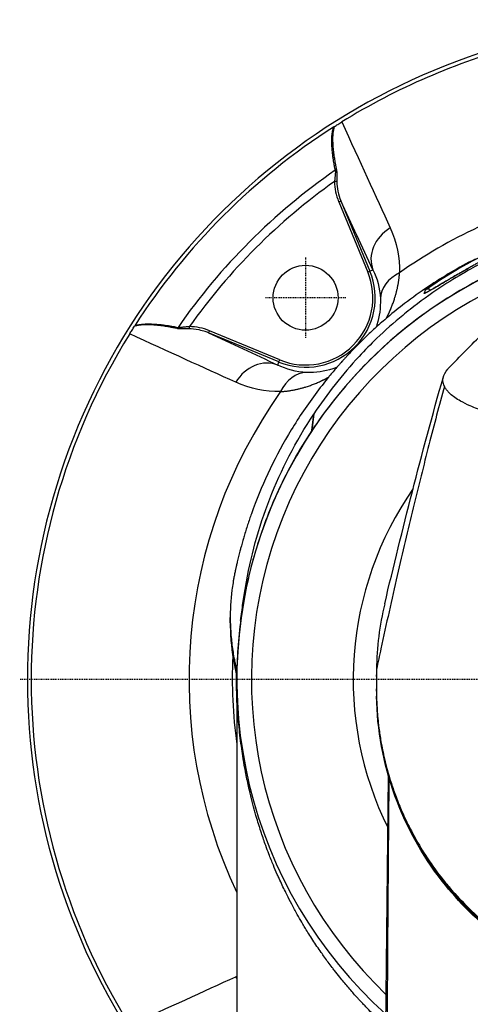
# Model space of a CAD drawing. Header units: millimetres. Extents: x 0 to 4378, y 0 to 2376.
# Tile 191 of 256: x 690 to 749, y 2124 to 2253. Entities that reach past the tile are written whole.
import ezdxf

# ---------------------------------------------------------------- set-up
doc = ezdxf.new("R2010")
doc.units = ezdxf.units.MM
doc.header["$LTSCALE"] = 0.2
doc.linetypes.add('CENTER2', pattern=[1.125, 0.75, -0.125, 0.125, -0.125])
doc.layers.add('02_Center Line', color=1, linetype='CENTER2')

# ---------------------------------------------------------------- blocks, each defined once
blk = doc.blocks.new('A$Ce3085cef_1')
for p, q in [((-45.92, 65.21), (-46.21, 65.21)), ((-45.67, 62.57), (-45.4, 62.69)), ((-45.67, 62.57), (-41.86, 53.37)), ((-45.4, 62.69), (-41.59, 53.49)), ((-41.86, 53.37), (-41.59, 53.49)), ((-41.59, 53.49), (-41.19, 53.65)), ((-33.63, 51), (-33.63, 51)), ((-65.21, 45.92), (-65.21, 46.21)), ((-62.69, 45.4), (-62.57, 45.67)), ((-53.49, 41.59), (-62.69, 45.4)), ((-53.37, 41.86), (-62.57, 45.67)), ((-53.65, 41.19), (-53.49, 41.59)), ((-53.49, 41.59), (-53.37, 41.86)), ((-61.38, 39.94), (-61.38, 39.94)), ((-49.18, 32.6), (-48.94, 34.75)), ((-48.93, 34.78), (-49.17, 32.62)), ((-49.18, 32.6), (-49.17, 32.62)), ((-59.86, 7.42), (-59.86, 8.13)), ((-59, 0), (-59, -74.2)), ((-40.73, 0.44), (-40.73, 0.6)), ((-40.73, -1.39), (-40.73, -1.23)), ((-39.53, -49), (-39.14, -12.69)), ((-39.14, -12.62), (-39.14, -12.62)), ((-39.11, -12.71), (-39.11, -12.71)), ((-61.38, -39.94), (-61.38, -39.94)), ((-43.09, -40.3), (-43.09, -40.3)), ((-43, -40.4), (-43, -40.4)), ((-42.76, -40.66), (-42.76, -40.66))]:
    blk.add_line(p, q)
blk.add_circle((-50, 50), 4.25)
for centre, radius, start, end in [((0, 0), 86.41, 313.0605, 226.9395), ((0, 0), 85.91, 104.9603, 121.7952), ((0, 0), 85.92, 122.6363, 147.3637), ((0, 0), 81.08, 124.6661, 145.3339), ((0, 0), 79.93, 125.3231, 144.6769), ((0, 0), 59, 311.9888, 228.0112), ((0, 0), 65.26, 114.8304, 125.2904), ((0, 0), 57.09, 313.6982, 226.3018), ((-50, 50), 9.11, 247.5, 22.5), ((-50, 50), 8.81, 247.5, 22.5), ((0, 0), 85.91, 148.2048, 211.7952), ((0, 0), 65.26, 144.7096, 205.2927), ((0, 0), 43.77, 145.1642, 206.3904), ((0, 0), 59.6, 177.0796, 188.1497), ((0, 0), 59.09, 179.251, 183.1915)]:
    blk.add_arc(centre, radius, start, end)
for centre, major_axis, ratio, start_param, end_param in [((-46.52, 72.21), (0.343, 0.23), 0.030296, 0.66307, 0.975161), ((-46.25, 66.87), (0.294, 0.06), 0.73863, 5.018432, 5.756015), ((-13.5, 67.82), (32.68, 3.26), 0.454652, 3.098, 3.27804), ((-14.18, 67.61), (31.71, 2.94), 0.454366, 3.103899, 3.281624), ((-36.57, 55.56), (-4.53, -2.11), 0.855881, 4.837604, 6.232548), ((-35.22, 49.76), (-5, -0.1), 0.810651, 5.214974, 6.238464), ((-34.2, 50.18), (0.465, -0.185), 0.998028, 1.985095, 2.563193), ((-34.2, 50.18), (0.465, -0.185), 0.998028, 1.953688, 1.955175), ((-72.21, 46.52), (0.23, 0.343), 0.030296, 2.166434, 2.478523), ((-66.87, 46.25), (0.06, 0.294), 0.73863, 3.668763, 4.406346), ((-67.82, 13.5), (3.26, 32.68), 0.454648, 6.146738, 6.326777), ((-67.61, 38.02), (-1.2, 4.86), 0.9987, 6.137925, 6.137928), ((-55.56, 36.57), (2.11, 4.53), 0.855881, 0.050637, 1.445582), ((-49.76, 35.22), (0.1, 5), 0.810651, 0.044721, 1.068212), ((41.88, -1.42), (-82.61, 0.01), 0.707534, 0.001915, 0.013041), ((-55.56, -36.57), (-2.11, 4.53), 0.855881, 1.696011, 1.751475)]:
    blk.add_ellipse(centre, major_axis=major_axis, ratio=ratio, start_param=start_param, end_param=end_param)
for points, knots in [([(-46.12, 66.68), (-46.16, 66.88), (-46.19, 67.07), (-46.23, 67.27), (-46.27, 67.47), (-46.3, 67.67), (-46.33, 67.87), (-46.36, 68.02), (-46.38, 68.18), (-46.4, 68.33), (-46.42, 68.52), (-46.45, 68.7), (-46.47, 68.88), (-46.48, 68.96), (-46.48, 69.03), (-46.49, 69.11), (-46.5, 69.22), (-46.51, 69.34), (-46.52, 69.46), (-46.52, 69.46), (-46.52, 69.47), (-46.52, 69.48), (-46.53, 69.52), (-46.53, 69.55), (-46.53, 69.58), (-46.54, 69.62), (-46.54, 69.65), (-46.54, 69.69), (-46.54, 69.72), (-46.54, 69.75), (-46.55, 69.78), (-46.55, 69.8), (-46.55, 69.82), (-46.55, 69.84), (-46.56, 69.94), (-46.56, 70.04), (-46.56, 70.13), (-46.57, 70.25), (-46.57, 70.36), (-46.57, 70.46), (-46.57, 70.62), (-46.57, 70.76), (-46.57, 70.9), (-46.56, 70.97), (-46.56, 71.04), (-46.56, 71.1), (-46.55, 71.15), (-46.55, 71.2), (-46.55, 71.25), (-46.54, 71.3), (-46.54, 71.35), (-46.53, 71.39), (-46.53, 71.43), (-46.52, 71.46), (-46.52, 71.5), (-46.51, 71.54), (-46.51, 71.57), (-46.5, 71.61), (-46.5, 71.64), (-46.49, 71.67), (-46.49, 71.71), (-46.48, 71.73), (-46.48, 71.76), (-46.48, 71.78), (-46.47, 71.83), (-46.46, 71.88), (-46.45, 71.93), (-46.43, 71.98), (-46.42, 72.03), (-46.41, 72.08), (-46.4, 72.12), (-46.39, 72.17), (-46.37, 72.22), (-46.36, 72.26), (-46.35, 72.31), (-46.34, 72.35)], [0, 0, 0, 0, 0.0860212, 0.0860212, 0.0860212, 0.1773867, 0.1773867, 0.1773867, 0.25, 0.25, 0.25, 0.3384981, 0.3384981, 0.3384981, 0.375, 0.375, 0.375, 0.4338257, 0.4338257, 0.4338257, 0.4375, 0.4375, 0.4375, 0.4562759, 0.4562759, 0.4562759, 0.4745582, 0.4745582, 0.4745582, 0.4912236, 0.4912236, 0.4912236, 0.5, 0.5, 0.5, 0.5445312, 0.5445312, 0.5445312, 0.5987815, 0.5987815, 0.5987815, 0.6787887, 0.6787887, 0.6787887, 0.7184514, 0.7184514, 0.7184514, 0.75, 0.75, 0.75, 0.7796611, 0.7796611, 0.7796611, 0.8067015, 0.8067015, 0.8067015, 0.832703, 0.832703, 0.832703, 0.8569704, 0.8569704, 0.8569704, 0.875, 0.875, 0.875, 0.9087868, 0.9087868, 0.9087868, 0.9416334, 0.9416334, 0.9416334, 0.9729024, 0.9729024, 0.9729024, 0.9999998, 0.9999998, 0.9999998, 0.9999998]), ([(-46.26, 72.4), (-46.28, 72.33), (-46.3, 72.25), (-46.32, 72.17), (-46.34, 72.09), (-46.35, 72.01), (-46.37, 71.93), (-46.38, 71.85), (-46.39, 71.77), (-46.41, 71.69), (-46.41, 71.65), (-46.42, 71.62), (-46.42, 71.58), (-46.42, 71.54), (-46.43, 71.5), (-46.43, 71.45), (-46.44, 71.38), (-46.45, 71.3), (-46.45, 71.23), (-46.45, 71.21), (-46.45, 71.18), (-46.45, 71.16), (-46.46, 71.12), (-46.46, 71.08), (-46.46, 71.03), (-46.46, 71), (-46.46, 70.98), (-46.46, 70.95), (-46.46, 70.9), (-46.46, 70.86), (-46.46, 70.81), (-46.46, 70.77), (-46.46, 70.72), (-46.46, 70.68), (-46.46, 70.64), (-46.46, 70.6), (-46.46, 70.57), (-46.46, 70.49), (-46.46, 70.41), (-46.45, 70.32), (-46.45, 70.24), (-46.45, 70.16), (-46.44, 70.07), (-46.44, 70.02), (-46.43, 69.96), (-46.43, 69.89), (-46.42, 69.78), (-46.41, 69.66), (-46.4, 69.54), (-46.38, 69.28), (-46.35, 69.02), (-46.31, 68.76), (-46.28, 68.54), (-46.25, 68.32), (-46.21, 68.1), (-46.18, 67.89), (-46.14, 67.68), (-46.1, 67.47), (-46.09, 67.42), (-46.08, 67.37), (-46.07, 67.33), (-46.05, 67.19), (-46.02, 67.05), (-45.99, 66.91), (-45.98, 66.88), (-45.98, 66.85), (-45.97, 66.81)], [0, 0, 0, 0, 0.0495997, 0.0495997, 0.0495997, 0.0996998, 0.0996998, 0.0996998, 0.1479286, 0.1479286, 0.1479286, 0.1695977, 0.1695977, 0.1695977, 0.1944017, 0.1944017, 0.1944017, 0.2379078, 0.2379078, 0.2379078, 0.25, 0.25, 0.25, 0.2753771, 0.2753771, 0.2753771, 0.2932173, 0.2932173, 0.2932173, 0.3221041, 0.3221041, 0.3221041, 0.3516573, 0.3516573, 0.3516573, 0.375, 0.375, 0.375, 0.4227995, 0.4227995, 0.4227995, 0.4685914, 0.4685914, 0.4685914, 0.5, 0.5, 0.5, 0.5610134, 0.5610134, 0.5610134, 0.691371, 0.691371, 0.691371, 0.7986024, 0.7986024, 0.7986024, 0.8993012, 0.8993012, 0.8993012, 0.9212891, 0.9212891, 0.9212891, 0.9852311, 0.9852311, 0.9852311, 1, 1, 1, 1]), ([(-46.26, 72.4), (-46.1, 72.5), (-45.94, 72.6), (-45.77, 72.7), (-45.61, 72.8), (-45.43, 72.91), (-45.26, 73.02)], [-0.1212579, -0.1212579, -0.1212579, -0.1212579, -0.0607336, -0.0607336, -0.0607336, 0, 0, 0, 0]), ([(-46.12, 66.68), (-46.11, 66.65), (-46.11, 66.61), (-46.11, 66.57), (-46.1, 66.52), (-46.1, 66.47), (-46.1, 66.42), (-46.1, 66.37), (-46.11, 66.32), (-46.11, 66.26), (-46.11, 66.21), (-46.12, 66.15), (-46.12, 66.09), (-46.13, 66.02), (-46.13, 65.96), (-46.14, 65.89), (-46.15, 65.82), (-46.16, 65.75), (-46.16, 65.68), (-46.17, 65.61), (-46.18, 65.53), (-46.19, 65.46), (-46.2, 65.38), (-46.2, 65.31), (-46.21, 65.23), (-46.21, 65.23), (-46.21, 65.22), (-46.21, 65.21)], [0, 0, 0, 0, 0.104331, 0.104331, 0.104331, 0.216289, 0.216289, 0.216289, 0.331368, 0.331368, 0.331368, 0.451173, 0.451173, 0.451173, 0.576064, 0.576064, 0.576064, 0.708718, 0.708718, 0.708718, 0.845444, 0.845444, 0.845444, 0.986105, 0.986105, 0.986105, 1, 1, 1, 1]), ([(-45.97, 66.81), (-45.96, 66.79), (-45.96, 66.77), (-45.96, 66.74), (-45.95, 66.72), (-45.95, 66.69), (-45.95, 66.67), (-45.94, 66.64), (-45.94, 66.61), (-45.94, 66.58), (-45.93, 66.55), (-45.93, 66.52), (-45.93, 66.49), (-45.93, 66.46), (-45.93, 66.43), (-45.93, 66.39), (-45.92, 66.36), (-45.92, 66.32), (-45.92, 66.29), (-45.92, 66.25), (-45.92, 66.21), (-45.92, 66.17), (-45.92, 66.14), (-45.92, 66.11), (-45.92, 66.08), (-45.92, 66.03), (-45.92, 65.99), (-45.92, 65.94), (-45.92, 65.89), (-45.92, 65.84), (-45.92, 65.79), (-45.92, 65.74), (-45.92, 65.69), (-45.92, 65.64), (-45.92, 65.59), (-45.92, 65.54), (-45.92, 65.49), (-45.92, 65.45), (-45.92, 65.4), (-45.92, 65.35), (-45.92, 65.31), (-45.92, 65.26), (-45.92, 65.21)], [0, 0, 0, 0, 0.0625, 0.0625, 0.0625, 0.122015, 0.122015, 0.122015, 0.182135, 0.182135, 0.182135, 0.243265, 0.243265, 0.243265, 0.307449, 0.307449, 0.307449, 0.372844, 0.372844, 0.372844, 0.441719, 0.441719, 0.441719, 0.5, 0.5, 0.5, 0.584963, 0.584963, 0.584963, 0.67216, 0.67216, 0.67216, 0.759214, 0.759214, 0.759214, 0.843896, 0.843896, 0.843896, 0.922454, 0.922454, 0.922454, 1, 1, 1, 1]), ([(-18.14, 58.21), (-19.24, 57.85), (-20.32, 57.47), (-22.43, 56.64), (-23.47, 56.19), (-25.18, 55.41), (-25.84, 55.09), (-27.37, 54.31), (-28.23, 53.85), (-30.19, 52.73), (-31.27, 52.07), (-33.72, 50.45), (-35.06, 49.47), (-36.66, 48.21), (-36.98, 47.95), (-38.47, 46.72), (-39.6, 45.72), (-41.48, 43.91), (-42.25, 43.13), (-44.11, 41.12), (-45.16, 39.88), (-47.14, 37.36), (-48.06, 36.08), (-48.93, 34.78)], [0, 0, 0, 0, 0.36371, 0.36371, 0.725023, 0.725023, 0.964251, 0.964251, 1.282808, 1.282808, 1.706122, 1.706122, 2.270542, 2.270542, 2.412652, 2.412652, 2.94517, 2.94517, 3.344589, 3.344589, 3.942997, 3.942997, 4.541116, 4.541116, 4.541116, 4.541116]), ([(-18.22, 56.13), (-19.98, 55.56), (-21.68, 54.91), (-24.98, 53.49), (-26.58, 52.72), (-31.18, 50.23), (-34, 48.34), (-39.15, 44.27), (-41.48, 42.08), (-45.67, 37.49), (-47.53, 35.09), (-49.17, 32.62)], [-1, -1, -1, -1, -0.875, -0.875, -0.75, -0.75, -0.5, -0.5, -0.25, -0.25, 0, 0, 0, 0]), ([(-25.77, 55.58), (-25.77, 55.58), (-25.77, 55.56), (-25.8, 55.53), (-25.83, 55.51), (-25.89, 55.47), (-25.94, 55.44), (-26.04, 55.37), (-26.1, 55.33), (-26.18, 55.28), (-26.19, 55.28), (-26.2, 55.27), (-26.25, 55.25), (-26.3, 55.21), (-26.38, 55.17), (-26.39, 55.16), (-26.4, 55.16), (-26.46, 55.12), (-26.52, 55.08), (-26.58, 55.05), (-26.69, 54.99), (-26.8, 54.92), (-26.93, 54.86), (-27.02, 54.8), (-27.11, 54.75), (-27.35, 54.62), (-27.5, 54.53), (-27.69, 54.43), (-27.72, 54.41), (-27.75, 54.39), (-27.91, 54.3), (-28.08, 54.21), (-28.3, 54.09), (-28.34, 54.07), (-28.37, 54.04), (-28.53, 53.95), (-28.7, 53.86), (-28.86, 53.77), (-29.08, 53.64), (-29.31, 53.52), (-29.61, 53.34), (-29.69, 53.3), (-29.76, 53.25), (-29.9, 53.18), (-30.03, 53.1), (-30.18, 53.02), (-30.21, 53), (-30.23, 52.98), (-30.39, 52.9), (-30.55, 52.8), (-30.73, 52.69), (-30.75, 52.68), (-30.77, 52.67), (-30.97, 52.56), (-31.17, 52.44), (-31.38, 52.32), (-31.43, 52.29), (-31.49, 52.25), (-31.63, 52.17), (-31.7, 52.13), (-31.78, 52.08), (-31.86, 52.04), (-31.93, 51.99), (-32.01, 51.94), (-32.04, 51.93), (-32.06, 51.92), (-32.08, 51.9), (-32.12, 51.88), (-32.16, 51.86), (-32.33, 51.76), (-32.49, 51.66), (-32.66, 51.57), (-32.67, 51.56), (-32.68, 51.55), (-32.84, 51.46), (-33, 51.37), (-33.16, 51.27), (-33.25, 51.22), (-33.33, 51.17), (-33.47, 51.09), (-33.52, 51.06), (-33.57, 51.03), (-33.61, 51.01), (-33.64, 50.99), (-33.67, 50.97), (-33.68, 50.97), (-33.69, 50.96), (-33.73, 50.94), (-33.77, 50.92), (-33.81, 50.89), (-33.89, 50.85), (-33.97, 50.81), (-34.08, 50.74), (-34.13, 50.72), (-34.16, 50.7), (-34.23, 50.66), (-34.29, 50.63), (-34.36, 50.6), (-34.39, 50.59), (-34.41, 50.58), (-34.44, 50.57), (-34.46, 50.56), (-34.49, 50.57), (-34.5, 50.57), (-34.49, 50.59)], [0, 0, 0, 0, 0.03125, 0.03125, 0.061049, 0.061049, 0.090899, 0.090899, 0.120824, 0.120824, 0.125, 0.125, 0.125, 0.140489, 0.140489, 0.142857, 0.142857, 0.142857, 0.160714, 0.160714, 0.160714, 0.1875, 0.1875, 0.1875, 0.210358, 0.210358, 0.243287, 0.243287, 0.25, 0.25, 0.25, 0.275832, 0.275832, 0.28125, 0.28125, 0.28125, 0.3125, 0.3125, 0.3125, 0.35959, 0.35959, 0.375, 0.375, 0.375, 0.403754, 0.403754, 0.410714, 0.410714, 0.410714, 0.442869, 0.442869, 0.446429, 0.446429, 0.446429, 0.5, 0.5, 0.5, 0.518047, 0.518047, 0.535714, 0.535714, 0.535714, 0.552984, 0.552984, 0.559524, 0.559524, 0.559524, 0.571429, 0.571429, 0.571429, 0.637279, 0.637279, 0.642857, 0.642857, 0.642857, 0.696429, 0.696429, 0.696429, 0.725471, 0.725471, 0.75, 0.75, 0.75, 0.76604, 0.76604, 0.775, 0.775, 0.775, 0.8, 0.8, 0.8, 0.828752, 0.828752, 0.85, 0.85, 0.85, 0.900603, 0.900603, 0.925, 0.925, 0.925, 0.9625, 0.9625, 1, 1, 1, 1]), ([(-34.26, 51.08), (-33.27, 51.77), (-31.84, 52.73), (-28.2, 54.86), (-26.71, 55.58), (-26.25, 55.8)], [0.000001, 0.000001, 0.000001, 0.000001, 0.4227583, 0.4227583, 0.9030819, 0.9030819, 0.9030819, 0.9030819]), ([(-27.82, 55.06), (-29.96, 53.96), (-32, 52.76), (-35, 50.75), (-36.04, 50), (-37.79, 48.66), (-38.53, 48.07), (-39.77, 47.01), (-40.3, 46.55), (-41.2, 45.74), (-41.57, 45.39), (-42.23, 44.77), (-42.5, 44.5), (-43.18, 43.83), (-43.58, 43.42), (-44.17, 42.8), (-44.37, 42.59), (-44.66, 42.28), (-44.75, 42.18), (-44.91, 42), (-45.12, 41.78), (-45.13, 41.76)], [-0.7740808, -0.7740808, -0.7740808, -0.7740808, -0.5327062, -0.5327062, -0.3979983, -0.3979983, -0.2969518, -0.2969518, -0.2212528, -0.2212528, -0.1644969, -0.1644969, -0.1220109, -0.1220109, -0.0582532, -0.0582532, -0.0264379, -0.0264379, -0.0105309, -0.0105309, -0.000001, -0.000001, -0.000001, -0.000001]), ([(-34.3, 50.64), (-34.3, 50.64), (-34.29, 50.64), (-34.26, 50.66), (-34.21, 50.68), (-34.02, 50.78), (-33.82, 50.89), (-33.21, 51.24), (-32.71, 51.54), (-31.77, 52.09), (-31.39, 52.31), (-30.65, 52.74), (-30.3, 52.95), (-29.65, 53.32), (-29.37, 53.48), (-28.95, 53.72), (-28.82, 53.79), (-28.69, 53.87)], [0.150325, 0.150325, 0.150325, 0.150325, 0.176991, 0.176991, 0.268181, 0.268181, 0.458881, 0.458881, 0.777314, 0.777314, 0.953695, 0.953695, 1.097665, 1.097665, 1.198559, 1.198559, 1.243983, 1.243983, 1.243983, 1.243983]), ([(-34.49, 50.59), (-34.46, 50.65), (-34.44, 50.71), (-34.39, 50.83), (-34.36, 50.88), (-34.32, 50.96), (-34.3, 50.99), (-34.28, 51.04), (-34.27, 51.06), (-34.26, 51.08)], [-1, -1, -1, -1, -0.6676267, -0.6676267, -0.3286444, -0.3286444, -0.1465007, -0.1465007, 0, 0, 0, 0]), ([(-34.26, 51.08), (-34.24, 51.09), (-34.23, 51.1), (-34.19, 51.12), (-34.18, 51.12), (-34.14, 51.14), (-34.11, 51.15), (-34.05, 51.16), (-34.02, 51.17), (-33.95, 51.17), (-33.91, 51.16), (-33.82, 51.14), (-33.77, 51.11), (-33.69, 51.05), (-33.66, 51.03), (-33.63, 51)], [0, 0, 0, 0, 0.0059452, 0.0059452, 0.0117464, 0.0117464, 0.01975225, 0.01975225, 0.02943891, 0.02943891, 0.0450131, 0.0450131, 0.07103874, 0.07103874, 0.08779851, 0.08779851, 0.08779851, 0.08779851]), ([(-40.22, 49.84), (-40.17, 48.66), (-40.33, 47.55), (-40.71, 46.35), (-40.74, 46.23), (-40.79, 46.11)], [0, 0, 0, 0, 0.25, 0.25, 0.2765921, 0.2765921, 0.2765921, 0.2765921]), ([(-66.81, 45.97), (-66.99, 46.01), (-67.16, 46.04), (-67.33, 46.07), (-67.5, 46.11), (-67.67, 46.14), (-67.84, 46.17), (-68.01, 46.2), (-68.18, 46.23), (-68.34, 46.25), (-68.36, 46.26), (-68.38, 46.26), (-68.4, 46.26), (-68.57, 46.29), (-68.74, 46.31), (-68.9, 46.33), (-68.98, 46.34), (-69.07, 46.35), (-69.15, 46.36), (-69.21, 46.37), (-69.27, 46.37), (-69.34, 46.38), (-69.41, 46.39), (-69.47, 46.39), (-69.54, 46.4), (-69.6, 46.41), (-69.66, 46.41), (-69.73, 46.42), (-69.79, 46.42), (-69.85, 46.43), (-69.91, 46.43), (-69.99, 46.44), (-70.07, 46.44), (-70.15, 46.45), (-70.22, 46.45), (-70.3, 46.45), (-70.37, 46.46), (-70.43, 46.46), (-70.5, 46.46), (-70.57, 46.46), (-70.63, 46.46), (-70.69, 46.47), (-70.76, 46.47), (-70.82, 46.47), (-70.88, 46.46), (-70.95, 46.46), (-71, 46.46), (-71.06, 46.46), (-71.12, 46.46), (-71.14, 46.46), (-71.16, 46.46), (-71.18, 46.45), (-71.26, 46.45), (-71.33, 46.44), (-71.41, 46.44), (-71.47, 46.43), (-71.52, 46.43), (-71.58, 46.42), (-71.6, 46.42), (-71.63, 46.41), (-71.65, 46.41), (-71.73, 46.4), (-71.81, 46.39), (-71.89, 46.37), (-71.98, 46.36), (-72.06, 46.34), (-72.14, 46.32), (-72.21, 46.31), (-72.29, 46.29), (-72.37, 46.27), (-72.38, 46.26), (-72.39, 46.26), (-72.4, 46.26)], [0, 0, 0, 0, 0.0784847, 0.0784847, 0.0784847, 0.1585424, 0.1585424, 0.1585424, 0.2406751, 0.2406751, 0.2406751, 0.25, 0.25, 0.25, 0.3337441, 0.3337441, 0.3337441, 0.375, 0.375, 0.375, 0.4074623, 0.4074623, 0.4074623, 0.439265, 0.439265, 0.439265, 0.4696325, 0.4696325, 0.4696325, 0.5, 0.5, 0.5, 0.5440557, 0.5440557, 0.5440557, 0.5857032, 0.5857032, 0.5857032, 0.6264476, 0.6264476, 0.6264476, 0.6657152, 0.6657152, 0.6657152, 0.7044426, 0.7044426, 0.7044426, 0.7381098, 0.7381098, 0.7381098, 0.75, 0.75, 0.75, 0.7949179, 0.7949179, 0.7949179, 0.828766, 0.828766, 0.828766, 0.8423676, 0.8423676, 0.8423676, 0.8923443, 0.8923443, 0.8923443, 0.9427104, 0.9427104, 0.9427104, 0.9922919, 0.9922919, 0.9922919, 1, 1, 1, 1]), ([(-72.35, 46.34), (-72.27, 46.36), (-72.19, 46.38), (-72.11, 46.4), (-72.02, 46.42), (-71.94, 46.44), (-71.85, 46.46), (-71.8, 46.47), (-71.76, 46.48), (-71.71, 46.49), (-71.62, 46.5), (-71.53, 46.51), (-71.44, 46.53), (-71.42, 46.53), (-71.39, 46.53), (-71.37, 46.53), (-71.35, 46.54), (-71.32, 46.54), (-71.29, 46.54), (-71.26, 46.55), (-71.23, 46.55), (-71.2, 46.55), (-71.17, 46.55), (-71.14, 46.56), (-71.11, 46.56), (-71.08, 46.56), (-71.05, 46.56), (-71.03, 46.56), (-70.99, 46.57), (-70.94, 46.57), (-70.9, 46.57), (-70.83, 46.57), (-70.76, 46.57), (-70.68, 46.57), (-70.61, 46.57), (-70.54, 46.57), (-70.46, 46.57), (-70.45, 46.57), (-70.45, 46.57), (-70.44, 46.57), (-70.39, 46.57), (-70.35, 46.57), (-70.29, 46.57), (-70.24, 46.57), (-70.19, 46.57), (-70.14, 46.56), (-70.09, 46.56), (-70.03, 46.56), (-69.98, 46.56), (-69.92, 46.55), (-69.86, 46.55), (-69.8, 46.55), (-69.78, 46.55), (-69.75, 46.54), (-69.73, 46.54), (-69.64, 46.54), (-69.55, 46.53), (-69.46, 46.52), (-69.24, 46.5), (-69.02, 46.48), (-68.8, 46.46), (-68.61, 46.44), (-68.41, 46.41), (-68.21, 46.38), (-68.02, 46.36), (-67.83, 46.33), (-67.63, 46.29), (-67.44, 46.26), (-67.26, 46.23), (-67.06, 46.19), (-66.94, 46.17), (-66.81, 46.14), (-66.68, 46.12)], [0.0000002, 0.0000002, 0.0000002, 0.0000002, 0.0476556, 0.0476556, 0.0476556, 0.0973183, 0.0973183, 0.0973183, 0.125, 0.125, 0.125, 0.1748511, 0.1748511, 0.1748511, 0.1875, 0.1875, 0.1875, 0.2015021, 0.2015021, 0.2015021, 0.2162423, 0.2162423, 0.2162423, 0.2322947, 0.2322947, 0.2322947, 0.25, 0.25, 0.25, 0.2795113, 0.2795113, 0.2795113, 0.3272557, 0.3272557, 0.3272557, 0.3710416, 0.3710416, 0.3710416, 0.375, 0.375, 0.375, 0.401947, 0.401947, 0.401947, 0.4290933, 0.4290933, 0.4290933, 0.456884, 0.456884, 0.456884, 0.4866378, 0.4866378, 0.4866378, 0.5, 0.5, 0.5, 0.5477602, 0.5477602, 0.5477602, 0.6608201, 0.6608201, 0.6608201, 0.7584261, 0.7584261, 0.7584261, 0.852232, 0.852232, 0.852232, 0.9417163, 0.9417163, 0.9417163, 1, 1, 1, 1]), ([(-73.02, 45.26), (-72.91, 45.43), (-72.8, 45.6), (-72.7, 45.77), (-72.6, 45.94), (-72.5, 46.1), (-72.4, 46.26)], [-0.1213984, -0.1213984, -0.1213984, -0.1213984, -0.0607472, -0.0607472, -0.0607472, -0.0000244, -0.0000244, -0.0000244, -0.0000244]), ([(-65.21, 45.92), (-65.25, 45.92), (-65.28, 45.92), (-65.31, 45.92), (-65.35, 45.92), (-65.38, 45.92), (-65.42, 45.92), (-65.45, 45.92), (-65.49, 45.92), (-65.52, 45.92), (-65.56, 45.92), (-65.59, 45.92), (-65.63, 45.92), (-65.66, 45.92), (-65.69, 45.92), (-65.73, 45.92), (-65.76, 45.92), (-65.79, 45.92), (-65.83, 45.92), (-65.86, 45.92), (-65.89, 45.92), (-65.92, 45.92), (-65.95, 45.92), (-65.99, 45.92), (-66.02, 45.92), (-66.04, 45.92), (-66.06, 45.92), (-66.08, 45.92), (-66.13, 45.92), (-66.19, 45.92), (-66.24, 45.92), (-66.3, 45.92), (-66.36, 45.92), (-66.41, 45.93), (-66.47, 45.93), (-66.53, 45.93), (-66.59, 45.94), (-66.64, 45.94), (-66.69, 45.95), (-66.73, 45.95), (-66.76, 45.96), (-66.79, 45.96), (-66.81, 45.97)], [0, 0, 0, 0, 0.056277, 0.056277, 0.056277, 0.116633, 0.116633, 0.116633, 0.178657, 0.178657, 0.178657, 0.241086, 0.241086, 0.241086, 0.302542, 0.302542, 0.302542, 0.360805, 0.360805, 0.360805, 0.416855, 0.416855, 0.416855, 0.469457, 0.469457, 0.469457, 0.5, 0.5, 0.5, 0.591428, 0.591428, 0.591428, 0.694988, 0.694988, 0.694988, 0.816826, 0.816826, 0.816826, 0.929793, 0.929793, 0.929793, 1, 1, 1, 1]), ([(-65.21, 46.21), (-65.29, 46.21), (-65.36, 46.2), (-65.5, 46.18), (-65.58, 46.18), (-65.72, 46.16), (-65.79, 46.15), (-65.92, 46.14), (-65.98, 46.13), (-66.11, 46.12), (-66.17, 46.11), (-66.28, 46.11), (-66.33, 46.1), (-66.43, 46.1), (-66.48, 46.1), (-66.57, 46.1), (-66.61, 46.11), (-66.66, 46.11), (-66.67, 46.11), (-66.68, 46.12)], [0, 0, 0, 0, 0.138562, 0.138562, 0.2725109, 0.2725109, 0.4011572, 0.4011572, 0.5244389, 0.5244389, 0.6433292, 0.6433292, 0.7548317, 0.7548317, 0.8627911, 0.8627911, 0.9661477, 0.9661477, 1, 1, 1, 1]), ([(-62.69, 45.4), (-62.81, 45.45), (-62.96, 45.51), (-63.37, 45.64), (-63.66, 45.72), (-64.46, 45.89), (-64.9, 45.92), (-65.21, 45.92)], [0, 0, 0, 0, 0.25, 0.25, 0.5, 0.5, 0.9999999, 0.9999999, 0.9999999, 0.9999999]), ([(-45.13, 41.76), (-45.15, 41.74), (-45.34, 41.53), (-45.48, 41.37), (-45.56, 41.28), (-45.82, 40.99), (-45.99, 40.79), (-46.49, 40.21), (-46.82, 39.82), (-47.78, 38.63), (-48.39, 37.83), (-50.17, 35.41), (-51.26, 33.75), (-54.23, 28.71), (-55.84, 25.24), (-57.26, 21.23), (-57.43, 20.75), (-57.75, 19.77), (-57.9, 19.27), (-58.11, 18.58), (-58.16, 18.39), (-58.28, 17.97), (-58.35, 17.74), (-58.45, 17.36), (-58.49, 17.21), (-58.55, 16.97), (-58.58, 16.89), (-58.66, 16.57), (-58.72, 16.35), (-58.8, 16), (-58.83, 15.88), (-58.89, 15.65), (-58.91, 15.54), (-58.96, 15.34), (-58.98, 15.24), (-59.04, 15), (-59.07, 14.85), (-59.12, 14.64), (-59.13, 14.58), (-59.16, 14.47), (-59.17, 14.41), (-59.19, 14.32), (-59.19, 14.3), (-59.21, 14.2), (-59.23, 14.15), (-59.25, 14.01), (-59.27, 13.94), (-59.3, 13.79), (-59.31, 13.71), (-59.36, 13.48), (-59.39, 13.32), (-59.45, 13), (-59.47, 12.84), (-59.55, 12.35), (-59.6, 12.03), (-59.8, 10.4), (-59.88, 9.09), (-59.85, 7.03), (-59.81, 6.27), (-59.68, 4.87), (-59.6, 4.22), (-59.45, 3.25), (-59.39, 2.93), (-59.31, 2.54), (-59.3, 2.47), (-59.25, 2.25), (-59.22, 2.09), (-59.18, 1.92), (-59.17, 1.87), (-59.12, 1.63), (-59.07, 1.42), (-59.01, 1.16), (-59, 1.11), (-58.99, 1.06)], [-8.901571, -8.901571, -8.901571, -8.901571, -8.885286, -8.885286, -8.860575, -8.860575, -8.811172, -8.811172, -8.712347, -8.712347, -8.514579, -8.514579, -8.11918, -8.11918, -7.329513, -7.329513, -7.221773, -7.221773, -7.110835, -7.110835, -7.069375, -7.069375, -7.01776, -7.01776, -6.983087, -6.983087, -6.963408, -6.963408, -6.911786, -6.911786, -6.883556, -6.883556, -6.858363, -6.858363, -6.835884, -6.835884, -6.798876, -6.798876, -6.783343, -6.783343, -6.767109, -6.767109, -6.754784, -6.754784, -6.735796, -6.735796, -6.710744, -6.710744, -6.686952, -6.686952, -6.634788, -6.634788, -6.582314, -6.582314, -6.476667, -6.476667, -6.055026, -6.055026, -5.811763, -5.811763, -5.601332, -5.601332, -5.497769, -5.497769, -5.474354, -5.474354, -5.423713, -5.423713, -5.405709, -5.405709, -5.319205, -5.319205, -5.298063, -5.298063, -5.298063, -5.298063]), ([(-45.94, 40.85), (-46.11, 40.79), (-46.28, 40.73), (-47.54, 40.33), (-48.65, 40.17), (-49.84, 40.22)], [0.7113386, 0.7113386, 0.7113386, 0.7113386, 0.75, 0.75, 1, 1, 1, 1]), ([(-31.84, 38.39), (-31.95, 38.64), (-32.02, 38.86), (-32.03, 39.17), (-32.03, 39.2), (-32.03, 39.33), (-32.02, 39.43), (-31.92, 39.9), (-31.72, 40.28), (-31.35, 40.7), (-31.32, 40.73), (-31.28, 40.77)], [0.0002894, 0.0002894, 0.0002894, 0.0002894, 0.3207563, 0.3207563, 0.3624016, 0.3624016, 0.4734897, 0.4734897, 0.9178378, 0.9178378, 0.9635254, 0.9635254, 0.9635254, 0.9635254]), ([(-31.84, 38.39), (-32.52, 35.9), (-33.19, 33.35), (-34.55, 28.05), (-35.24, 25.29), (-36.63, 19.58), (-37.33, 16.64), (-38.73, 10.49), (-39.44, 7.29), (-40.34, 3.14), (-40.53, 2.24), (-40.73, 1.34)], [0.0000003, 0.0000003, 0.0000003, 0.0000003, 0.2202609, 0.2202609, 0.4494903, 0.4494903, 0.6850729, 0.6850729, 0.9320106, 0.9320106, 1, 1, 1, 1]), ([(-3.07, 31.87), (-4.44, 31.91), (-5.81, 31.97), (-8.47, 32.13), (-9.78, 32.22), (-13.64, 32.55), (-16.08, 32.85), (-19.81, 33.45), (-21.2, 33.71), (-22.66, 34.04), (-22.82, 34.08), (-24.24, 34.41), (-25.38, 34.72), (-27.16, 35.31), (-27.86, 35.57), (-28.93, 36.04), (-29.34, 36.25), (-30.27, 36.77), (-30.72, 37.09), (-31.17, 37.49), (-31.25, 37.58), (-31.44, 37.78), (-31.54, 37.91), (-31.7, 38.15), (-31.78, 38.27), (-31.84, 38.39)], [0.000007, 0.000007, 0.000007, 0.000007, 0.414147, 0.414147, 0.825596, 0.825596, 1.635283, 1.635283, 2.172697, 2.172697, 2.241989, 2.241989, 2.778153, 2.778153, 3.175709, 3.175709, 3.471349, 3.471349, 3.90974, 3.90974, 4.0185, 4.0185, 4.183321, 4.183321, 4.345382, 4.345382, 4.345382, 4.345382]), ([(-58.2, 10), (-58.11, 10.69), (-58, 11.38), (-57.22, 16), (-56.15, 19.9), (-53.2, 27.48), (-51.3, 31.18), (-48.94, 34.75)], [-3.618442, -3.618442, -3.618442, -3.618442, -3.327763, -3.327763, -1.672883, -1.672883, 0, 0, 0, 0]), ([(-48.94, 34.75), (-48.94, 34.76), (-48.93, 34.76), (-48.93, 34.77), (-48.93, 34.77), (-48.93, 34.78)], [0, 0, 0, 0, 0.001275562, 0.001275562, 0.002551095, 0.002551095, 0.002551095, 0.002551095]), ([(-49.18, 32.6), (-50.86, 30.07), (-52.32, 27.46), (-54.78, 22.14), (-55.79, 19.43), (-57.4, 13.94), (-58.01, 11.17), (-58.77, 5.83), (-58.97, 3.26), (-59, 0.69)], [-1, -1, -1, -1, -0.875, -0.875, -0.75, -0.75, -0.625, -0.625, -0.5101518, -0.5101518, -0.5101518, -0.5101518]), ([(-59.86, 7.42), (-59.86, 6.65), (-59.83, 5.87), (-59.63, 3.45), (-59.37, 1.97), (-59, 0.39)], [0.36394697, 0.36394697, 0.36394697, 0.36394697, 0.37707243, 0.37707243, 0.40504702, 0.40504702, 0.40504702, 0.40504702]), ([(-40.73, 1.34), (-40.73, 1.27), (-40.73, 1.19), (-40.73, 1.12), (-40.73, 1.08), (-40.73, 1.04), (-40.73, 1.01), (-40.73, 0.97), (-40.73, 0.93), (-40.73, 0.89), (-40.73, 0.81), (-40.73, 0.74), (-40.73, 0.66), (-40.73, 0.63), (-40.73, 0.6), (-40.73, 0.57), (-40.73, 0.53), (-40.73, 0.49), (-40.73, 0.44), (-40.73, 0.39), (-40.73, 0.35), (-40.73, 0.3), (-40.73, 0.25), (-40.73, 0.19), (-40.73, 0.14), (-40.73, 0.09), (-40.73, 0.04), (-40.73, 0), (-40.73, -0.1), (-40.73, -0.2), (-40.73, -0.3), (-40.73, -0.34), (-40.73, -0.4), (-40.73, -0.45), (-40.73, -0.53), (-40.73, -0.63), (-40.73, -0.73)], [-0.3053506, -0.3053506, -0.3053506, -0.3053506, -0.2812993, -0.2812993, -0.2812993, -0.2695389, -0.2695389, -0.2695389, -0.2571259, -0.2571259, -0.2571259, -0.2318686, -0.2318686, -0.2318686, -0.2214728, -0.2214728, -0.2214728, -0.2054105, -0.2054105, -0.2054105, -0.1855765, -0.1855765, -0.1855765, -0.1580471, -0.1580471, -0.1580471, -0.1316959, -0.1316959, -0.1316959, -0.0734957, -0.0734957, -0.0734957, -0.0446243, -0.0446243, -0.0446243, 0, 0, 0, 0]), ([(-39.49, -45.42), (-39.57, -45.34), (-39.66, -45.26), (-39.74, -45.18), (-39.94, -45), (-40.14, -44.82), (-40.33, -44.63), (-40.55, -44.43), (-40.76, -44.22), (-40.97, -44.01), (-41.22, -43.77), (-41.47, -43.52), (-41.72, -43.26), (-41.79, -43.19), (-41.85, -43.13), (-41.92, -43.06), (-41.99, -42.99), (-42.05, -42.92), (-42.12, -42.85), (-42.19, -42.78), (-42.25, -42.71), (-42.31, -42.65), (-42.32, -42.64), (-42.33, -42.63), (-42.35, -42.62), (-42.37, -42.59), (-42.39, -42.57), (-42.41, -42.54), (-42.49, -42.46), (-42.57, -42.38), (-42.64, -42.3), (-42.74, -42.2), (-42.83, -42.1), (-42.93, -42), (-43.02, -41.9), (-43.11, -41.8), (-43.2, -41.7), (-43.29, -41.6), (-43.37, -41.51), (-43.45, -41.42), (-43.8, -41.04), (-44.14, -40.64), (-44.49, -40.23), (-44.83, -39.83), (-45.18, -39.42), (-45.52, -38.99), (-45.76, -38.7), (-45.99, -38.4), (-46.23, -38.1), (-46.33, -37.97), (-46.43, -37.84), (-46.53, -37.7), (-46.87, -37.26), (-47.2, -36.81), (-47.53, -36.35), (-47.67, -36.15), (-47.82, -35.95), (-47.96, -35.74), (-48.14, -35.48), (-48.32, -35.22), (-48.51, -34.95), (-48.69, -34.68), (-48.87, -34.4), (-49.06, -34.12), (-49.23, -33.85), (-49.41, -33.57), (-49.58, -33.29), (-49.73, -33.07), (-49.87, -32.84), (-50.01, -32.61), (-50.12, -32.42), (-50.24, -32.23), (-50.35, -32.04), (-50.54, -31.71), (-50.74, -31.38), (-50.93, -31.05), (-50.98, -30.95), (-51.03, -30.85), (-51.09, -30.76), (-51.33, -30.32), (-51.57, -29.88), (-51.81, -29.43), (-52.03, -29.01), (-52.25, -28.59), (-52.46, -28.16), (-52.53, -28.03), (-52.59, -27.9), (-52.65, -27.77), (-52.93, -27.21), (-53.2, -26.64), (-53.46, -26.06), (-53.54, -25.88), (-53.62, -25.7), (-53.7, -25.52), (-53.88, -25.12), (-54.05, -24.72), (-54.22, -24.3), (-54.32, -24.07), (-54.41, -23.83), (-54.51, -23.59), (-54.61, -23.34), (-54.71, -23.09), (-54.81, -22.83), (-54.94, -22.48), (-55.08, -22.12), (-55.21, -21.75), (-55.41, -21.21), (-55.6, -20.66), (-55.78, -20.1), (-55.81, -20.02), (-55.83, -19.95), (-55.86, -19.87), (-56.06, -19.24), (-56.26, -18.6), (-56.45, -17.95), (-56.51, -17.74), (-56.57, -17.53), (-56.63, -17.32), (-56.76, -16.88), (-56.87, -16.44), (-56.99, -15.99), (-57.12, -15.5), (-57.24, -15), (-57.36, -14.49), (-57.39, -14.33), (-57.43, -14.17), (-57.47, -14), (-57.61, -13.37), (-57.74, -12.72), (-57.87, -12.07), (-57.89, -11.92), (-57.92, -11.77), (-57.95, -11.62), (-58.05, -11.08), (-58.14, -10.54), (-58.23, -9.98), (-58.29, -9.57), (-58.35, -9.16), (-58.41, -8.74), (-58.54, -7.79), (-58.65, -6.82), (-58.74, -5.84), (-58.78, -5.36), (-58.82, -4.87), (-58.85, -4.38), (-58.87, -4.11), (-58.89, -3.84), (-58.9, -3.56), (-58.91, -3.35), (-58.92, -3.14), (-58.93, -2.93), (-58.96, -2.44), (-58.97, -1.95), (-58.98, -1.46), (-58.98, -1.43), (-58.98, -1.4), (-58.99, -1.37), (-58.99, -1.16), (-58.99, -0.95), (-59, -0.73), (-59, -0.61), (-59, -0.49), (-59, -0.37), (-59, -0.24), (-59, -0.12), (-59, 0)], [0.7300236, 0.7300236, 0.7300236, 0.7300236, 0.7317897, 0.7317897, 0.7317897, 0.7358249, 0.7358249, 0.7358249, 0.7401759, 0.7401759, 0.7401759, 0.7452724, 0.7452724, 0.7452724, 0.7466567, 0.7466567, 0.7466567, 0.7480812, 0.7480812, 0.7480812, 0.749665, 0.749665, 0.749665, 0.75, 0.75, 0.75, 0.7506459, 0.7506459, 0.7506459, 0.7529589, 0.7529589, 0.7529589, 0.755946, 0.755946, 0.755946, 0.7589945, 0.7589945, 0.7589945, 0.7618354, 0.7618354, 0.7618354, 0.7735028, 0.7735028, 0.7735028, 0.7850031, 0.7850031, 0.7850031, 0.7928389, 0.7928389, 0.7928389, 0.7962581, 0.7962581, 0.7962581, 0.8073769, 0.8073769, 0.8073769, 0.8121909, 0.8121909, 0.8121909, 0.818295, 0.818295, 0.818295, 0.8245188, 0.8245188, 0.8245188, 0.8305121, 0.8305121, 0.8305121, 0.8353667, 0.8353667, 0.8353667, 0.8393489, 0.8393489, 0.8393489, 0.8460586, 0.8460586, 0.8460586, 0.8479754, 0.8479754, 0.8479754, 0.8566014, 0.8566014, 0.8566014, 0.8645334, 0.8645334, 0.8645334, 0.8669361, 0.8669361, 0.8669361, 0.8771565, 0.8771565, 0.8771565, 0.8802819, 0.8802819, 0.8802819, 0.8872176, 0.8872176, 0.8872176, 0.891197, 0.891197, 0.891197, 0.895347, 0.895347, 0.895347, 0.9011786, 0.9011786, 0.9011786, 0.9098402, 0.9098402, 0.9098402, 0.9110384, 0.9110384, 0.9110384, 0.9207209, 0.9207209, 0.9207209, 0.9238523, 0.9238523, 0.9238523, 0.9303112, 0.9303112, 0.9303112, 0.9374604, 0.9374604, 0.9374604, 0.9397577, 0.9397577, 0.9397577, 0.9486937, 0.9486937, 0.9486937, 0.9507087, 0.9507087, 0.9507087, 0.9580528, 0.9580528, 0.9580528, 0.9635355, 0.9635355, 0.9635355, 0.9759881, 0.9759881, 0.9759881, 0.9820931, 0.9820931, 0.9820931, 0.9855078, 0.9855078, 0.9855078, 0.9881263, 0.9881263, 0.9881263, 0.9940946, 0.9940946, 0.9940946, 0.9944613, 0.9944613, 0.9944613, 0.9970645, 0.9970645, 0.9970645, 0.9985406, 0.9985406, 0.9985406, 1, 1, 1, 1]), ([(-40.73, -0.73), (-40.73, -0.79), (-40.73, -0.84), (-40.73, -0.9), (-40.73, -0.97), (-40.73, -1.05), (-40.73, -1.12), (-40.73, -1.14), (-40.73, -1.15), (-40.73, -1.16)], [0, 0, 0, 0, 0.3844854, 0.3844854, 0.3844854, 0.8996816, 0.8996816, 0.8996816, 1, 1, 1, 1]), ([(-40.73, -1.16), (-40.73, -1.21), (-40.73, -1.26), (-40.73, -1.35), (-40.73, -1.39), (-40.73, -1.53), (-40.73, -1.62), (-40.73, -1.9), (-40.72, -2.08), (-40.71, -2.39), (-40.71, -2.51), (-40.69, -3.12), (-40.66, -3.61), (-40.61, -4.42), (-40.58, -4.74), (-40.51, -5.5), (-40.46, -5.93), (-40.33, -6.94), (-40.24, -7.52), (-40.01, -8.86), (-39.86, -9.62), (-39.44, -11.4), (-39.16, -12.41), (-38.66, -13.99), (-38.46, -14.56), (-38.01, -15.78), (-37.75, -16.43), (-37.33, -17.41), (-37.18, -17.75), (-36.66, -18.87), (-36.27, -19.64), (-35.38, -21.28), (-34.87, -22.15), (-33.69, -23.97), (-33.01, -24.93), (-31.89, -26.37), (-31.49, -26.86), (-30.28, -28.27), (-29.44, -29.16), (-27.71, -30.84), (-26.83, -31.63), (-25.08, -33.06), (-24.22, -33.7), (-22.55, -34.85), (-21.74, -35.37), (-19.44, -36.73), (-17.9, -37.52), (-15.04, -38.74), (-13.78, -39.21), (-11.5, -39.94), (-10.5, -40.21), (-8.72, -40.63), (-7.94, -40.79), (-5.99, -41.14), (-4.81, -41.29), (-3.01, -41.45), (-2.41, -41.49), (-1.51, -41.53), (-1.21, -41.54), (-0.75, -41.55), (-0.6, -41.55), (-0.38, -41.55), (-0.3, -41.55), (-0.19, -41.55), (-0.15, -41.56), (-0.08, -41.56), (-0.04, -41.56), (0, -41.56)], [-7.729648, -7.729648, -7.729648, -7.729648, -7.710504, -7.710504, -7.690789, -7.690789, -7.652093, -7.652093, -7.574425, -7.574425, -7.522637, -7.522637, -7.315411, -7.315411, -7.17738, -7.17738, -6.993343, -6.993343, -6.748053, -6.748053, -6.421028, -6.421028, -5.985136, -5.985136, -5.736513, -5.736513, -5.452629, -5.452629, -5.301136, -5.301136, -4.954648, -4.954648, -4.558543, -4.558543, -4.106132, -4.106132, -3.864825, -3.864825, -3.41035, -3.41035, -2.984812, -2.984812, -2.612361, -2.612361, -2.28635, -2.28635, -1.715459, -1.715459, -1.286666, -1.286666, -0.965099, -0.965099, -0.723762, -0.723762, -0.361863, -0.361863, -0.180905, -0.180905, -0.090468, -0.090468, -0.045241, -0.045241, -0.022623, -0.022623, -0.011312, -0.011312, -0.000001, -0.000001, -0.000001, -0.000001]), ([(-40.72, -2.18), (-40.71, -2.96), (-40.67, -3.74), (-40.55, -5.3), (-40.47, -6.07), (-40.26, -7.62), (-40.13, -8.39), (-39.83, -9.92), (-39.66, -10.68), (-39.27, -12.19), (-39.05, -12.95), (-38.61, -14.29), (-38.41, -14.89), (-38.13, -15.62), (-38.08, -15.75), (-37.78, -16.54), (-37.51, -17.18), (-36.93, -18.47), (-36.62, -19.11), (-35.97, -20.4), (-35.61, -21.04), (-35.08, -21.95), (-34.92, -22.22), (-34.46, -22.95), (-34.17, -23.4), (-33.66, -24.16), (-33.44, -24.48), (-33.05, -25.02), (-32.88, -25.26), (-32.43, -25.86), (-32.15, -26.22), (-31.7, -26.77), (-31.54, -26.97), (-31.25, -27.31), (-31.13, -27.46), (-30.98, -27.64), (-30.95, -27.67), (-30.9, -27.73), (-30.88, -27.75), (-30.83, -27.8), (-30.81, -27.83), (-30.79, -27.86), (-30.78, -27.87), (-30.77, -27.87), (-30.77, -27.87), (-30.66, -28), (-30.54, -28.14), (-30.29, -28.42), (-30.16, -28.56), (-29.89, -28.85), (-29.74, -29), (-29.45, -29.31), (-29.29, -29.47), (-28.97, -29.8), (-28.8, -29.96), (-28.46, -30.3), (-28.28, -30.47), (-27.91, -30.82), (-27.72, -31), (-27.33, -31.36), (-27.13, -31.54), (-26.78, -31.84), (-26.63, -31.96), (-26.26, -32.28), (-26.02, -32.48), (-25.54, -32.86), (-25.3, -33.05), (-25.04, -33.26), (-25.03, -33.27), (-24.78, -33.46), (-24.53, -33.64), (-24.04, -34.01), (-23.78, -34.19), (-23.3, -34.52), (-23.08, -34.68), (-22.59, -35.01), (-22.31, -35.19), (-21.75, -35.55), (-21.46, -35.73), (-20.96, -36.02), (-20.76, -36.14), (-20.25, -36.44), (-19.93, -36.61), (-19.5, -36.85), (-19.38, -36.92), (-19.04, -37.1), (-18.81, -37.21), (-18.51, -37.36), (-18.45, -37.4), (-18.31, -37.47), (-18.24, -37.5), (-18.11, -37.57), (-18.04, -37.6), (-17.94, -37.65), (-17.91, -37.67), (-17.84, -37.7), (-17.8, -37.72), (-17.39, -37.91), (-17.02, -38.09), (-16.28, -38.41), (-15.91, -38.57), (-15.18, -38.87), (-14.81, -39.01), (-14.06, -39.29), (-13.69, -39.42), (-12.94, -39.68), (-12.56, -39.8), (-11.8, -40.04), (-11.42, -40.15), (-10.65, -40.36), (-10.27, -40.46), (-9.62, -40.62), (-9.36, -40.69), (-8.75, -40.82), (-8.4, -40.9), (-8.03, -40.97), (-8, -40.98), (-7.61, -41.06), (-7.26, -41.12), (-6.57, -41.24), (-6.23, -41.29), (-5.54, -41.39), (-5.2, -41.43), (-4.7, -41.49), (-4.54, -41.51), (-4.14, -41.56), (-3.9, -41.58), (-3.43, -41.62), (-3.19, -41.64), (-2.73, -41.67), (-2.5, -41.68), (-2.04, -41.71), (-1.81, -41.72), (-1.36, -41.73), (-1.13, -41.74), (-0.69, -41.75), (-0.47, -41.76), (-0.17, -41.76), (-0.08, -41.76), (0, -41.76)], [0, 0, 0, 0, 0.0414469, 0.0414469, 0.0830494, 0.0830494, 0.1249008, 0.1249008, 0.1668944, 0.1668944, 0.2091227, 0.2091227, 0.2431558, 0.2431558, 0.2509379, 0.2509379, 0.2884331, 0.2884331, 0.3266289, 0.3266289, 0.3655753, 0.3655753, 0.3827867, 0.3827867, 0.4111135, 0.4111135, 0.4312236, 0.4312236, 0.4466558, 0.4466558, 0.4704458, 0.4704458, 0.4838416, 0.4838416, 0.4937454, 0.4937454, 0.4960937, 0.4960937, 0.4975622, 0.4975622, 0.4990924, 0.4990924, 0.4998798, 0.4998798, 0.5, 0.5, 0.515625, 0.515625, 0.530681, 0.530681, 0.5455116, 0.5455116, 0.5601173, 0.5601173, 0.5745008, 0.5745008, 0.5885568, 0.5885568, 0.6024334, 0.6024334, 0.616041, 0.616041, 0.625, 0.625, 0.6389674, 0.6389674, 0.6521907, 0.6521907, 0.6529348, 0.6529348, 0.6653133, 0.6653133, 0.6774557, 0.6774557, 0.6875, 0.6875, 0.6992974, 0.6992974, 0.7108979, 0.7108979, 0.71875, 0.71875, 0.7302216, 0.7302216, 0.734375, 0.734375, 0.7421875, 0.7421875, 0.7443878, 0.7443878, 0.7465782, 0.7465782, 0.7488369, 0.7488369, 0.75, 0.75, 0.7513839, 0.7513839, 0.7649249, 0.7649249, 0.7782838, 0.7782838, 0.7918729, 0.7918729, 0.8057075, 0.8057075, 0.8199553, 0.8199553, 0.8344527, 0.8344527, 0.849373, 0.849373, 0.8597114, 0.8597114, 0.8736746, 0.8736746, 0.875, 0.875, 0.8893851, 0.8893851, 0.9040038, 0.9040038, 0.9189904, 0.9189904, 0.9263298, 0.9263298, 0.937311, 0.937311, 0.9484587, 0.9484587, 0.959783, 0.959783, 0.9713927, 0.9713927, 0.9831792, 0.9831792, 0.9952444, 0.9952444, 1, 1, 1, 1]), ([(0, -42.05), (-2.25, -42.04), (-4.51, -41.87), (-10.01, -40.95), (-13.22, -39.98), (-19.17, -37.42), (-21.95, -35.78), (-27.42, -31.71), (-29.99, -29.14), (-34.86, -22.92), (-36.9, -19.11), (-39.85, -10.98), (-40.64, -6.56), (-40.72, -2.18)], [0.000004, 0.000004, 0.000004, 0.000004, 0.674387, 0.674387, 1.694351, 1.694351, 2.75589, 2.75589, 4.060103, 4.060103, 5.739794, 5.739794, 7.576426, 7.576426, 7.576426, 7.576426]), ([(-39.11, -12.78), (-39.12, -14.32), (-39.13, -15.88), (-39.17, -20.41), (-39.19, -23.42), (-39.24, -29.49), (-39.26, -32.56), (-39.3, -38.76), (-39.32, -41.9), (-39.35, -46.37), (-39.36, -47.68), (-39.37, -49)], [0.2717126, 0.2717126, 0.2717126, 0.2717126, 0.3686379, 0.3686379, 0.5533958, 0.5533958, 0.738344, 0.738344, 0.9235709, 0.9235709, 1, 1, 1, 1])]:
    blk.add_open_spline(points, degree=3, knots=knots)
for points in [[(-45.26, 73.02), (-42.93, 67.93), (-40.82, 63.31), (-38.93, 59.15)], [(-41.19, 53.65), (-42.59, 56.67), (-43.99, 59.68), (-45.4, 62.69)], [(-38.93, 59.15), (-38.05, 57.23), (-37.68, 55.26), (-37.7, 53.26)], [(-41.19, 53.65), (-40.63, 52.52), (-40.27, 51.28), (-40.22, 49.84)], [(-59.15, 38.93), (-63.31, 40.82), (-67.93, 42.93), (-73.02, 45.26)], [(-62.69, 45.4), (-59.68, 43.99), (-56.67, 42.59), (-53.65, 41.19)], [(-31.28, 40.77), (-29.8, 42.33), (-28.29, 43.85), (-26.8, 45.31)], [(-49.84, 40.22), (-51.28, 40.27), (-52.52, 40.63), (-53.65, 41.19)], [(-53.26, 37.7), (-55.26, 37.68), (-57.23, 38.05), (-59.15, 38.93)], [(-39.65, 9.92), (-37.36, 19.57), (-34.82, 29.62), (-31.97, 39.66)], [(-58.5, 7.73), (-58.4, 8.49), (-58.3, 9.24), (-58.2, 10)], [(-39.65, 9.92), (-40.33, 7.09), (-40.68, 4.21), (-40.73, 1.34)], [(-40.73, 0.41), (-40.73, 0.42), (-40.73, 0.43), (-40.73, 0.44)], [(-40.73, 0.41), (-40.73, 0.3), (-40.73, 0.19), (-40.73, 0.08)], [(-40.73, -1.53), (-40.73, -1.48), (-40.73, -1.44), (-40.73, -1.39)], [(-40.72, -2.18), (-40.72, -2.18), (-40.72, -2.18), (-40.72, -2.18)], [(-55.06, -21.19), (-55.06, -21.2), (-55.06, -21.2), (-55.06, -21.2)], [(-73.02, -45.26), (-67.93, -42.93), (-63.31, -40.82), (-59.15, -38.93)], [(-59.15, -38.93), (-59.1, -38.9), (-59.05, -38.88), (-59, -38.86)]]:
    blk.add_open_spline(points, degree=3)
for points, weights, knots in [([(-39.43, 47.3), (-39.25, 47.65), (-39.09, 48), (-38.24, 49.96), (-37.82, 51.57), (-37.7, 53.26)], [0.999999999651, 0.999999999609, 0.999999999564, 0.999999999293, 0.999999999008, 0.999999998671], [0.6967613, 0.6967613, 0.6967613, 0.6967613, 0.75, 0.75, 1, 1, 1, 1]), ([(-53.26, 37.7), (-51.56, 37.82), (-49.94, 38.24), (-47.88, 39.14), (-47.45, 39.35), (-47, 39.59)], [0.999999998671, 0.999999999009, 0.999999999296, 0.99999999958, 0.999999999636, 0.999999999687], [0, 0, 0, 0, 0.25, 0.25, 0.3171024, 0.3171024, 0.3171024, 0.3171024])]:
    blk.add_rational_spline(points, weights, degree=3, knots=knots)
at = {"layer": '02_Center Line'}
for p, q in [((-50, 55.25), (-50, 44.75)), ((-44.75, 50), (-55.25, 50)), ((87.41, 0), (-87.41, 0))]:
    blk.add_line(p, q, dxfattribs=at)

msp = doc.modelspace()

# ---------------------------------------------------------------- block references
msp.add_blockref('A$Ce3085cef_1', (777.219, 2166.397))

doc.saveas('drawing.dxf')
